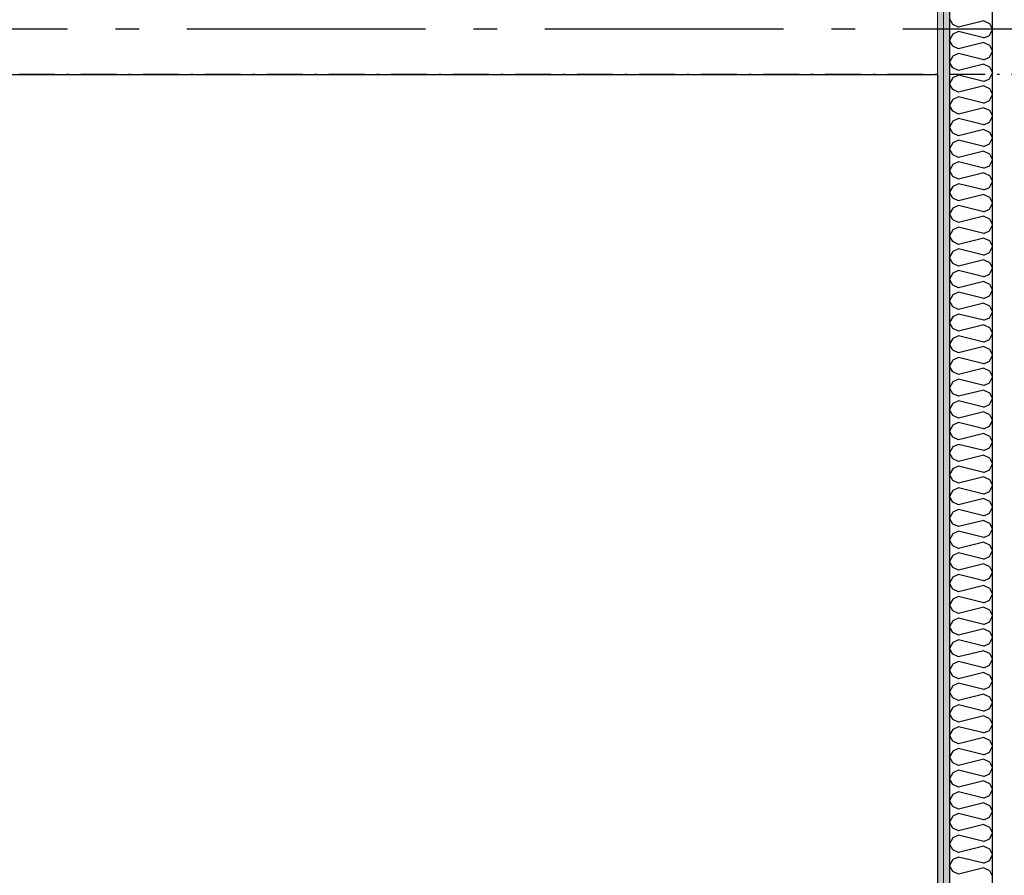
# Model space of a CAD drawing. Header units: millimetres. Extents: x -117798 to 93698, y -182207 to 252400.
# Tile 123 of 222: x -70861 to -68798, y -23991 to -22197. Entities that reach past the tile are written whole.
import ezdxf
from ezdxf.enums import TextEntityAlignment as Align

# ---------------------------------------------------------------- set-up
doc = ezdxf.new("R2010")
doc.units = ezdxf.units.MM
doc.header["$LTSCALE"] = 0.5
doc.header["$MEASUREMENT"] = 0
for name, pattern in [('Akselinje', [1500, 1000, -200, 100, -200]), ('Over snittplan', [260, 150, -50, 10, -50]), ('PLINE', [0])]:
    doc.linetypes.add(name, pattern=pattern)
for name, color, linetype in [('223- Bjelker', 7, 'Continuous'), ('242- Ikke-bærende innervegger', 7, 'Continuous'), ('242- Ikke-bærende innervegger (Skravur)', 7, 'Continuous'), ('256- Faste himlinger og overflatebehandling(Nye konstruksjoner)', 7, 'Continuous'), ('82-- Modullinjer', 7, 'Continuous')]:
    doc.layers.add(name, color=color, linetype=linetype)
doc.layers.add('236- Innvendig kledning og overflate', color=7, linetype='Continuous', lineweight=0)
doc.styles.add('GENERATED_STYLE_4', font='arial.ttf')
pattern_1 = [(270, (0, 0), (86.60254, 0), [0, -50]), (270, (43.3, -25), (86.60254, 0), [0, -50])]

# ---------------------------------------------------------------- blocks, each defined once
blk = doc.blocks.new('*X528')
at = {"layer": '242- Ikke-bærende innervegger (Skravur)', "linetype": 'PLINE'}
for p, q in [((-68906.2, -22207), (-68913.2, -22194.6)), ((-68894, -22212.6), (-68906.2, -22207)), ((-68841.2, -22199.4), (-68894, -22212.6)), ((-68841.2, -22199.4), (-68829, -22204.9)), ((-68829, -22204.9), (-68823.2, -22217.4)), ((-68906.2, -22227.7), (-68913.2, -22240.1)), ((-68894, -22222.1), (-68906.2, -22227.7)), ((-68841.2, -22235.3), (-68894, -22222.1)), ((-68841.2, -22235.3), (-68829, -22229.8)), ((-68829, -22229.8), (-68823.2, -22217.4)), ((-68906.2, -22252.6), (-68913.2, -22240.1)), ((-68894, -22258.1), (-68906.2, -22252.6)), ((-68841.2, -22244.9), (-68894, -22258.1)), ((-68841.2, -22244.9), (-68829, -22250.5)), ((-68829, -22250.5), (-68823.2, -22262.9)), ((-68906.2, -22273.2), (-68913.2, -22285.7)), ((-68894, -22267.7), (-68906.2, -22273.2)), ((-68841.2, -22280.9), (-68894, -22267.7)), ((-68841.2, -22280.9), (-68829, -22275.3)), ((-68829, -22275.3), (-68823.2, -22262.9)), ((-68906.2, -22298.1), (-68913.2, -22285.7)), ((-68894, -22303.6), (-68906.2, -22298.1)), ((-68841.2, -22290.4), (-68894, -22303.6)), ((-68841.2, -22290.4), (-68829, -22296)), ((-68829, -22296), (-68823.2, -22308.4)), ((-68906.2, -22318.7), (-68913.2, -22331.2)), ((-68894, -22313.2), (-68906.2, -22318.7)), ((-68841.2, -22326.4), (-68894, -22313.2)), ((-68829, -22320.9), (-68823.2, -22308.4)), ((-68906.2, -22343.6), (-68913.2, -22331.2)), ((-68841.2, -22336), (-68894, -22349.2)), ((-68841.2, -22326.4), (-68829, -22320.9)), ((-68841.2, -22336), (-68829, -22341.5)), ((-68894, -22349.2), (-68906.2, -22343.6)), ((-68894, -22358.7), (-68906.2, -22364.3)), ((-68841.2, -22371.9), (-68894, -22358.7)), ((-68829, -22341.5), (-68823.2, -22353.9)), ((-68829, -22366.4), (-68823.2, -22353.9)), ((-68906.2, -22364.3), (-68913.2, -22376.7)), ((-68906.2, -22389.1), (-68913.2, -22376.7)), ((-68841.2, -22381.5), (-68894, -22394.7)), ((-68841.2, -22371.9), (-68829, -22366.4)), ((-68841.2, -22381.5), (-68829, -22387)), ((-68894, -22394.7), (-68906.2, -22389.1)), ((-68829, -22387), (-68823.2, -22399.5)), ((-68829, -22411.9), (-68823.2, -22399.5)), ((-68906.2, -22409.8), (-68913.2, -22422.2)), ((-68906.2, -22434.7), (-68913.2, -22422.2)), ((-68894, -22404.3), (-68906.2, -22409.8)), ((-68841.2, -22417.5), (-68894, -22404.3)), ((-68841.2, -22417.5), (-68829, -22411.9)), ((-68894, -22440.2), (-68906.2, -22434.7)), ((-68841.2, -22427), (-68894, -22440.2)), ((-68841.2, -22427), (-68829, -22432.6)), ((-68829, -22432.6), (-68823.2, -22445)), ((-68906.2, -22455.3), (-68913.2, -22467.8)), ((-68894, -22449.8), (-68906.2, -22455.3)), ((-68841.2, -22463), (-68894, -22449.8)), ((-68841.2, -22463), (-68829, -22457.4)), ((-68829, -22457.4), (-68823.2, -22445)), ((-68906.2, -22480.2), (-68913.2, -22467.8)), ((-68894, -22485.7), (-68906.2, -22480.2)), ((-68841.2, -22472.5), (-68894, -22485.7)), ((-68841.2, -22472.5), (-68829, -22478.1)), ((-68829, -22478.1), (-68823.2, -22490.5)), ((-68906.2, -22500.9), (-68913.2, -22513.3)), ((-68894, -22495.3), (-68906.2, -22500.9)), ((-68841.2, -22508.5), (-68894, -22495.3)), ((-68841.2, -22508.5), (-68829, -22503)), ((-68829, -22503), (-68823.2, -22490.5)), ((-68906.2, -22525.7), (-68913.2, -22513.3)), ((-68894, -22531.3), (-68906.2, -22525.7)), ((-68841.2, -22518.1), (-68894, -22531.3)), ((-68841.2, -22518.1), (-68829, -22523.6)), ((-68829, -22523.6), (-68823.2, -22536.1)), ((-68906.2, -22546.4), (-68913.2, -22558.8)), ((-68894, -22540.8), (-68906.2, -22546.4)), ((-68841.2, -22554), (-68894, -22540.8)), ((-68829, -22548.5), (-68823.2, -22536.1)), ((-68906.2, -22571.3), (-68913.2, -22558.8)), ((-68841.2, -22563.6), (-68894, -22576.8)), ((-68841.2, -22554), (-68829, -22548.5)), ((-68841.2, -22563.6), (-68829, -22569.2)), ((-68894, -22576.8), (-68906.2, -22571.3)), ((-68894, -22586.4), (-68906.2, -22591.9)), ((-68841.2, -22599.6), (-68894, -22586.4)), ((-68829, -22569.2), (-68823.2, -22581.6)), ((-68829, -22594), (-68823.2, -22581.6)), ((-68906.2, -22591.9), (-68913.2, -22604.3)), ((-68906.2, -22616.8), (-68913.2, -22604.3)), ((-68841.2, -22599.6), (-68829, -22594)), ((-68894, -22622.3), (-68906.2, -22616.8)), ((-68841.2, -22609.1), (-68894, -22622.3)), ((-68841.2, -22609.1), (-68829, -22614.7)), ((-68829, -22614.7), (-68823.2, -22627.1)), ((-68829, -22639.5), (-68823.2, -22627.1)), ((-68906.2, -22637.4), (-68913.2, -22649.9)), ((-68894, -22631.9), (-68906.2, -22637.4)), ((-68841.2, -22645.1), (-68894, -22631.9)), ((-68841.2, -22645.1), (-68829, -22639.5)), ((-68906.2, -22662.3), (-68913.2, -22649.9)), ((-68894, -22667.9), (-68906.2, -22662.3)), ((-68841.2, -22654.7), (-68894, -22667.9)), ((-68841.2, -22654.7), (-68829, -22660.2)), ((-68829, -22660.2), (-68823.2, -22672.6)), ((-68906.2, -22683), (-68913.2, -22695.4)), ((-68894, -22677.4), (-68906.2, -22683)), ((-68841.2, -22690.6), (-68894, -22677.4)), ((-68841.2, -22690.6), (-68829, -22685.1)), ((-68829, -22685.1), (-68823.2, -22672.6)), ((-68906.2, -22707.8), (-68913.2, -22695.4)), ((-68894, -22713.4), (-68906.2, -22707.8)), ((-68841.2, -22700.2), (-68894, -22713.4)), ((-68841.2, -22700.2), (-68829, -22705.7)), ((-68829, -22705.7), (-68823.2, -22718.2)), ((-68906.2, -22728.5), (-68913.2, -22740.9)), ((-68894, -22722.9), (-68906.2, -22728.5)), ((-68841.2, -22736.1), (-68894, -22722.9)), ((-68841.2, -22736.1), (-68829, -22730.6)), ((-68829, -22730.6), (-68823.2, -22718.2)), ((-68906.2, -22753.4), (-68913.2, -22740.9)), ((-68841.2, -22745.7), (-68894, -22758.9)), ((-68841.2, -22745.7), (-68829, -22751.3)), ((-68829, -22751.3), (-68823.2, -22763.7)), ((-68894, -22758.9), (-68906.2, -22753.4)), ((-68894, -22768.5), (-68906.2, -22774)), ((-68841.2, -22781.7), (-68894, -22768.5)), ((-68829, -22776.1), (-68823.2, -22763.7)), ((-68906.2, -22774), (-68913.2, -22786.5)), ((-68906.2, -22798.9), (-68913.2, -22786.5)), ((-68841.2, -22791.2), (-68894, -22804.4)), ((-68841.2, -22781.7), (-68829, -22776.1)), ((-68841.2, -22791.2), (-68829, -22796.8)), ((-68894, -22804.4), (-68906.2, -22798.9)), ((-68894, -22814), (-68906.2, -22819.6)), ((-68841.2, -22827.2), (-68894, -22814)), ((-68829, -22796.8), (-68823.2, -22809.2)), ((-68829, -22821.7), (-68823.2, -22809.2)), ((-68906.2, -22819.6), (-68913.2, -22832)), ((-68906.2, -22844.4), (-68913.2, -22832)), ((-68841.2, -22827.2), (-68829, -22821.7)), ((-68894, -22850), (-68906.2, -22844.4)), ((-68841.2, -22836.8), (-68894, -22850)), ((-68841.2, -22836.8), (-68829, -22842.3)), ((-68829, -22842.3), (-68823.2, -22854.7)), ((-68829, -22867.2), (-68823.2, -22854.7)), ((-68906.2, -22865.1), (-68913.2, -22877.5)), ((-68894, -22859.5), (-68906.2, -22865.1)), ((-68841.2, -22872.7), (-68894, -22859.5)), ((-68841.2, -22872.7), (-68829, -22867.2)), ((-68906.2, -22889.9), (-68913.2, -22877.5)), ((-68894, -22895.5), (-68906.2, -22889.9)), ((-68841.2, -22882.3), (-68894, -22895.5)), ((-68841.2, -22882.3), (-68829, -22887.8)), ((-68829, -22887.8), (-68823.2, -22900.3)), ((-68906.2, -22910.6), (-68913.2, -22923)), ((-68894, -22905.1), (-68906.2, -22910.6)), ((-68841.2, -22918.3), (-68894, -22905.1)), ((-68841.2, -22918.3), (-68829, -22912.7)), ((-68829, -22912.7), (-68823.2, -22900.3)), ((-68906.2, -22935.5), (-68913.2, -22923)), ((-68894, -22941), (-68906.2, -22935.5)), ((-68841.2, -22927.8), (-68894, -22941)), ((-68841.2, -22927.8), (-68829, -22933.4)), ((-68829, -22933.4), (-68823.2, -22945.8)), ((-68906.2, -22956.1), (-68913.2, -22968.6)), ((-68894, -22950.6), (-68906.2, -22956.1)), ((-68841.2, -22963.8), (-68894, -22950.6)), ((-68841.2, -22963.8), (-68829, -22958.2)), ((-68829, -22958.2), (-68823.2, -22945.8)), ((-68906.2, -22981), (-68913.2, -22968.6)), ((-68841.2, -22973.3), (-68894, -22986.5)), ((-68841.2, -22973.3), (-68829, -22978.9)), ((-68829, -22978.9), (-68823.2, -22991.3)), ((-68894, -22986.5), (-68906.2, -22981)), ((-68894, -22996.1), (-68906.2, -23001.7)), ((-68841.2, -23009.3), (-68894, -22996.1)), ((-68829, -23003.8), (-68823.2, -22991.3)), ((-68906.2, -23001.7), (-68913.2, -23014.1)), ((-68906.2, -23026.5), (-68913.2, -23014.1)), ((-68841.2, -23018.9), (-68894, -23032.1)), ((-68841.2, -23009.3), (-68829, -23003.8)), ((-68841.2, -23018.9), (-68829, -23024.4)), ((-68894, -23032.1), (-68906.2, -23026.5)), ((-68894, -23041.6), (-68906.2, -23047.2)), ((-68841.2, -23054.8), (-68894, -23041.6)), ((-68829, -23024.4), (-68823.2, -23036.9)), ((-68829, -23049.3), (-68823.2, -23036.9)), ((-68906.2, -23047.2), (-68913.2, -23059.6)), ((-68906.2, -23072.1), (-68913.2, -23059.6)), ((-68841.2, -23054.8), (-68829, -23049.3)), ((-68894, -23077.6), (-68906.2, -23072.1)), ((-68841.2, -23064.4), (-68894, -23077.6)), ((-68841.2, -23064.4), (-68829, -23070)), ((-68829, -23070), (-68823.2, -23082.4)), ((-68829, -23094.8), (-68823.2, -23082.4)), ((-68906.2, -23092.7), (-68913.2, -23105.1)), ((-68894, -23087.2), (-68906.2, -23092.7)), ((-68841.2, -23100.4), (-68894, -23087.2)), ((-68841.2, -23100.4), (-68829, -23094.8)), ((-68906.2, -23117.6), (-68913.2, -23105.1)), ((-68894, -23123.1), (-68906.2, -23117.6)), ((-68841.2, -23109.9), (-68894, -23123.1)), ((-68841.2, -23109.9), (-68829, -23115.5)), ((-68829, -23115.5), (-68823.2, -23127.9)), ((-68906.2, -23138.2), (-68913.2, -23150.7)), ((-68894, -23132.7), (-68906.2, -23138.2)), ((-68841.2, -23145.9), (-68894, -23132.7)), ((-68841.2, -23145.9), (-68829, -23140.3)), ((-68829, -23140.3), (-68823.2, -23127.9)), ((-68906.2, -23163.1), (-68913.2, -23150.7)), ((-68894, -23168.7), (-68906.2, -23163.1)), ((-68841.2, -23155.5), (-68894, -23168.7)), ((-68841.2, -23155.5), (-68829, -23161)), ((-68829, -23161), (-68823.2, -23173.4)), ((-68906.2, -23183.8), (-68913.2, -23196.2)), ((-68894, -23178.2), (-68906.2, -23183.8)), ((-68841.2, -23191.4), (-68894, -23178.2)), ((-68841.2, -23191.4), (-68829, -23185.9)), ((-68829, -23185.9), (-68823.2, -23173.4)), ((-68906.2, -23208.6), (-68913.2, -23196.2)), ((-68841.2, -23201), (-68894, -23214.2)), ((-68841.2, -23201), (-68829, -23206.5)), ((-68829, -23206.5), (-68823.2, -23219)), ((-68894, -23214.2), (-68906.2, -23208.6)), ((-68894, -23223.7), (-68906.2, -23229.3)), ((-68841.2, -23236.9), (-68894, -23223.7)), ((-68829, -23231.4), (-68823.2, -23219)), ((-68906.2, -23229.3), (-68913.2, -23241.7)), ((-68906.2, -23254.2), (-68913.2, -23241.7)), ((-68841.2, -23246.5), (-68894, -23259.7)), ((-68841.2, -23236.9), (-68829, -23231.4)), ((-68841.2, -23246.5), (-68829, -23252.1)), ((-68894, -23259.7), (-68906.2, -23254.2)), ((-68829, -23252.1), (-68823.2, -23264.5)), ((-68829, -23276.9), (-68823.2, -23264.5)), ((-68906.2, -23274.8), (-68913.2, -23287.3)), ((-68906.2, -23299.7), (-68913.2, -23287.3)), ((-68894, -23269.3), (-68906.2, -23274.8)), ((-68841.2, -23282.5), (-68894, -23269.3)), ((-68841.2, -23282.5), (-68829, -23276.9)), ((-68894, -23305.2), (-68906.2, -23299.7)), ((-68841.2, -23292), (-68894, -23305.2)), ((-68841.2, -23292), (-68829, -23297.6)), ((-68829, -23297.6), (-68823.2, -23310)), ((-68906.2, -23320.4), (-68913.2, -23332.8)), ((-68894, -23314.8), (-68906.2, -23320.4)), ((-68841.2, -23328), (-68894, -23314.8)), ((-68841.2, -23328), (-68829, -23322.5)), ((-68829, -23322.5), (-68823.2, -23310)), ((-68906.2, -23345.2), (-68913.2, -23332.8)), ((-68894, -23350.8), (-68906.2, -23345.2)), ((-68841.2, -23337.6), (-68894, -23350.8)), ((-68841.2, -23337.6), (-68829, -23343.1)), ((-68829, -23343.1), (-68823.2, -23355.5)), ((-68906.2, -23365.9), (-68913.2, -23378.3)), ((-68894, -23360.3), (-68906.2, -23365.9)), ((-68841.2, -23373.5), (-68894, -23360.3)), ((-68841.2, -23373.5), (-68829, -23368)), ((-68829, -23368), (-68823.2, -23355.5)), ((-68906.2, -23390.7), (-68913.2, -23378.3)), ((-68894, -23396.3), (-68906.2, -23390.7)), ((-68841.2, -23383.1), (-68894, -23396.3)), ((-68841.2, -23383.1), (-68829, -23388.6)), ((-68829, -23388.6), (-68823.2, -23401.1)), ((-68906.2, -23411.4), (-68913.2, -23423.8)), ((-68894, -23405.9), (-68906.2, -23411.4)), ((-68841.2, -23419.1), (-68894, -23405.9)), ((-68829, -23413.5), (-68823.2, -23401.1)), ((-68906.2, -23436.3), (-68913.2, -23423.8)), ((-68841.2, -23428.6), (-68894, -23441.8)), ((-68841.2, -23419.1), (-68829, -23413.5)), ((-68841.2, -23428.6), (-68829, -23434.2)), ((-68894, -23441.8), (-68906.2, -23436.3)), ((-68894, -23451.4), (-68906.2, -23456.9)), ((-68841.2, -23464.6), (-68894, -23451.4)), ((-68829, -23434.2), (-68823.2, -23446.6)), ((-68829, -23459), (-68823.2, -23446.6)), ((-68906.2, -23456.9), (-68913.2, -23469.4)), ((-68906.2, -23481.8), (-68913.2, -23469.4)), ((-68841.2, -23474.1), (-68894, -23487.3)), ((-68841.2, -23464.6), (-68829, -23459)), ((-68841.2, -23474.1), (-68829, -23479.7)), ((-68894, -23487.3), (-68906.2, -23481.8)), ((-68829, -23479.7), (-68823.2, -23492.1)), ((-68829, -23504.6), (-68823.2, -23492.1)), ((-68906.2, -23502.5), (-68913.2, -23514.9)), ((-68906.2, -23527.3), (-68913.2, -23514.9)), ((-68894, -23496.9), (-68906.2, -23502.5)), ((-68841.2, -23510.1), (-68894, -23496.9)), ((-68841.2, -23510.1), (-68829, -23504.6)), ((-68894, -23532.9), (-68906.2, -23527.3)), ((-68841.2, -23519.7), (-68894, -23532.9)), ((-68841.2, -23519.7), (-68829, -23525.2)), ((-68829, -23525.2), (-68823.2, -23537.7)), ((-68906.2, -23548), (-68913.2, -23560.4)), ((-68894, -23542.4), (-68906.2, -23548)), ((-68841.2, -23555.6), (-68894, -23542.4)), ((-68841.2, -23555.6), (-68829, -23550.1)), ((-68829, -23550.1), (-68823.2, -23537.7)), ((-68906.2, -23572.9), (-68913.2, -23560.4)), ((-68894, -23578.4), (-68906.2, -23572.9)), ((-68841.2, -23565.2), (-68894, -23578.4)), ((-68841.2, -23565.2), (-68829, -23570.8)), ((-68829, -23570.8), (-68823.2, -23583.2)), ((-68906.2, -23593.5), (-68913.2, -23605.9)), ((-68894, -23588), (-68906.2, -23593.5)), ((-68841.2, -23601.2), (-68894, -23588)), ((-68841.2, -23601.2), (-68829, -23595.6)), ((-68829, -23595.6), (-68823.2, -23583.2)), ((-68906.2, -23618.4), (-68913.2, -23605.9)), ((-68894, -23623.9), (-68906.2, -23618.4)), ((-68841.2, -23610.7), (-68894, -23623.9)), ((-68841.2, -23610.7), (-68829, -23616.3)), ((-68829, -23616.3), (-68823.2, -23628.7)), ((-68906.2, -23639), (-68913.2, -23651.5)), ((-68894, -23633.5), (-68906.2, -23639)), ((-68841.2, -23646.7), (-68894, -23633.5)), ((-68829, -23641.1), (-68823.2, -23628.7)), ((-68906.2, -23663.9), (-68913.2, -23651.5)), ((-68841.2, -23656.3), (-68894, -23669.5)), ((-68841.2, -23646.7), (-68829, -23641.1)), ((-68841.2, -23656.3), (-68829, -23661.8)), ((-68894, -23669.5), (-68906.2, -23663.9)), ((-68894, -23679), (-68906.2, -23684.6)), ((-68841.2, -23692.2), (-68894, -23679)), ((-68829, -23661.8), (-68823.2, -23674.2)), ((-68829, -23686.7), (-68823.2, -23674.2)), ((-68906.2, -23684.6), (-68913.2, -23697)), ((-68906.2, -23709.4), (-68913.2, -23697)), ((-68841.2, -23701.8), (-68894, -23715)), ((-68841.2, -23692.2), (-68829, -23686.7)), ((-68841.2, -23701.8), (-68829, -23707.3)), ((-68894, -23715), (-68906.2, -23709.4)), ((-68829, -23707.3), (-68823.2, -23719.8)), ((-68829, -23732.2), (-68823.2, -23719.8)), ((-68906.2, -23730.1), (-68913.2, -23742.5)), ((-68906.2, -23755), (-68913.2, -23742.5)), ((-68894, -23724.6), (-68906.2, -23730.1)), ((-68841.2, -23737.7), (-68894, -23724.6)), ((-68841.2, -23737.7), (-68829, -23732.2)), ((-68894, -23760.5), (-68906.2, -23755)), ((-68841.2, -23747.3), (-68894, -23760.5)), ((-68841.2, -23747.3), (-68829, -23752.9)), ((-68829, -23752.9), (-68823.2, -23765.3)), ((-68906.2, -23775.6), (-68913.2, -23788.1)), ((-68894, -23770.1), (-68906.2, -23775.6)), ((-68841.2, -23783.3), (-68894, -23770.1)), ((-68841.2, -23783.3), (-68829, -23777.7)), ((-68829, -23777.7), (-68823.2, -23765.3)), ((-68906.2, -23800.5), (-68913.2, -23788.1)), ((-68894, -23806), (-68906.2, -23800.5)), ((-68841.2, -23792.8), (-68894, -23806)), ((-68841.2, -23792.8), (-68829, -23798.4)), ((-68829, -23798.4), (-68823.2, -23810.8)), ((-68906.2, -23821.2), (-68913.2, -23833.6)), ((-68894, -23815.6), (-68906.2, -23821.2)), ((-68841.2, -23828.8), (-68894, -23815.6)), ((-68841.2, -23828.8), (-68829, -23823.3)), ((-68829, -23823.3), (-68823.2, -23810.8)), ((-68906.2, -23846), (-68913.2, -23833.6)), ((-68894, -23851.6), (-68906.2, -23846)), ((-68841.2, -23838.4), (-68894, -23851.6)), ((-68841.2, -23838.4), (-68829, -23843.9)), ((-68829, -23843.9), (-68823.2, -23856.4)), ((-68906.2, -23866.7), (-68913.2, -23879.1)), ((-68894, -23861.1), (-68906.2, -23866.7)), ((-68841.2, -23874.3), (-68894, -23861.1)), ((-68829, -23868.8), (-68823.2, -23856.4)), ((-68906.2, -23891.5), (-68913.2, -23879.1)), ((-68841.2, -23883.9), (-68894, -23897.1)), ((-68841.2, -23874.3), (-68829, -23868.8)), ((-68841.2, -23883.9), (-68829, -23889.4)), ((-68894, -23897.1), (-68906.2, -23891.5)), ((-68894, -23906.7), (-68906.2, -23912.2)), ((-68841.2, -23919.9), (-68894, -23906.7)), ((-68829, -23889.4), (-68823.2, -23901.9)), ((-68829, -23914.3), (-68823.2, -23901.9)), ((-68906.2, -23912.2), (-68913.2, -23924.6)), ((-68906.2, -23937.1), (-68913.2, -23924.6)), ((-68841.2, -23919.9), (-68829, -23914.3)), ((-68894, -23942.6), (-68906.2, -23937.1)), ((-68841.2, -23929.4), (-68894, -23942.6)), ((-68841.2, -23929.4), (-68829, -23935)), ((-68829, -23935), (-68823.2, -23947.4)), ((-68829, -23959.8), (-68823.2, -23947.4)), ((-68906.2, -23957.7), (-68913.2, -23970.2)), ((-68894, -23952.2), (-68906.2, -23957.7)), ((-68841.2, -23965.4), (-68894, -23952.2)), ((-68841.2, -23965.4), (-68829, -23959.8)), ((-68906.2, -23982.6), (-68913.2, -23970.2)), ((-68894, -23988.1), (-68906.2, -23982.6)), ((-68841.2, -23975), (-68894, -23988.1)), ((-68841.2, -23975), (-68829, -23980.5)), ((-68829, -23980.5), (-68823.2, -23992.9))]:
    blk.add_line(p, q, dxfattribs=at)
blk = doc.blocks.new('Standard grid marker[100]', base_point=(20939.5, -22216.9))
at = {"layer": '82-- Modullinjer', "linetype": 'Akselinje'}
blk.add_line((20739.5, -22216.9), (-81321.3, -22216.9), dxfattribs=at)
at = {"layer": '82-- Modullinjer', "style": 'GENERATED_STYLE_4'}
for tag, p in [('AC_MarkerText_1_1', (-81898.8, -22256.9)), ('AC_MarkerText_1_0', (21062, -22256.9))]:
    blk.add_attdef(tag, text='', height=175, rotation=90, dxfattribs=at).set_placement(p, align=Align.TOP_CENTER)

msp = doc.modelspace()

# ---------------------------------------------------------------- hatches: boundary and pattern name
at = {"layer": '242- Ikke-bærende innervegger (Skravur)', "linetype": 'Continuous'}
h = msp.add_hatch(dxfattribs=at)
h.set_pattern_fill('Gips', color=256, style=0, pattern_type=2)
h.set_pattern_definition(pattern_1)
h.paths.add_polyline_path([(-68913.2, -25679.4), (-68913.2, -18744.4), (-68925.7, -18744.4), (-68925.7, -25679.4)])
h = msp.add_hatch(dxfattribs=at)
h.set_pattern_fill('Gips', color=256, style=0, pattern_type=2)
h.set_pattern_definition(pattern_1)
h.paths.add_polyline_path([(-68925.7, -25666.9), (-68925.7, -18756.9), (-68938.2, -18756.9), (-68938.2, -25666.9)])

# ---------------------------------------------------------------- linework, layer by layer
at = {"layer": '223- Bjelker', "linetype": 'Over snittplan'}
msp.add_line((-64288.2, -22311.9), (-77768.2, -22311.9), dxfattribs=at)
at = {"layer": '236- Innvendig kledning og overflate', "linetype": 'PLINE'}
msp.add_line((-68925.7, -18744.4), (-68925.7, -25679.4), dxfattribs=at)
at = {"layer": '236- Innvendig kledning og overflate', "linetype": 'PLINE', "flags": 128}
msp.add_lwpolyline([(-68938.2, -18756.9), (-68938.2, -25666.9)], dxfattribs=at)
at = {"layer": '242- Ikke-bærende innervegger', "linetype": 'PLINE'}
msp.add_line((-68913.2, -18731.9), (-68913.2, -25691.9), dxfattribs=at)
at = {"layer": '242- Ikke-bærende innervegger', "linetype": 'PLINE', "flags": 128}
msp.add_lwpolyline([(-68823.2, -25781.9), (-68823.2, -18641.9)], dxfattribs=at)
at = {"layer": '256- Faste himlinger og overflatebehandling(Nye konstruksjoner)', "linetype": 'PLINE', "flags": 128}
for points in [[(-77605.7, -22311.9), (-68938.2, -22311.9)], [(-68938.2, -22311.9), (-68938.2, -25666.9)]]:
    msp.add_lwpolyline(points, dxfattribs=at)

# ---------------------------------------------------------------- block references
at = {"layer": '242- Ikke-bærende innervegger'}
msp.add_blockref('*X528', (0, 0), dxfattribs=at)
at = {"layer": '82-- Modullinjer', "linetype": 'PLINE'}
msp.add_blockref('Standard grid marker[100]', (20939.5, -22216.9), dxfattribs=at)

doc.saveas('drawing.dxf')
